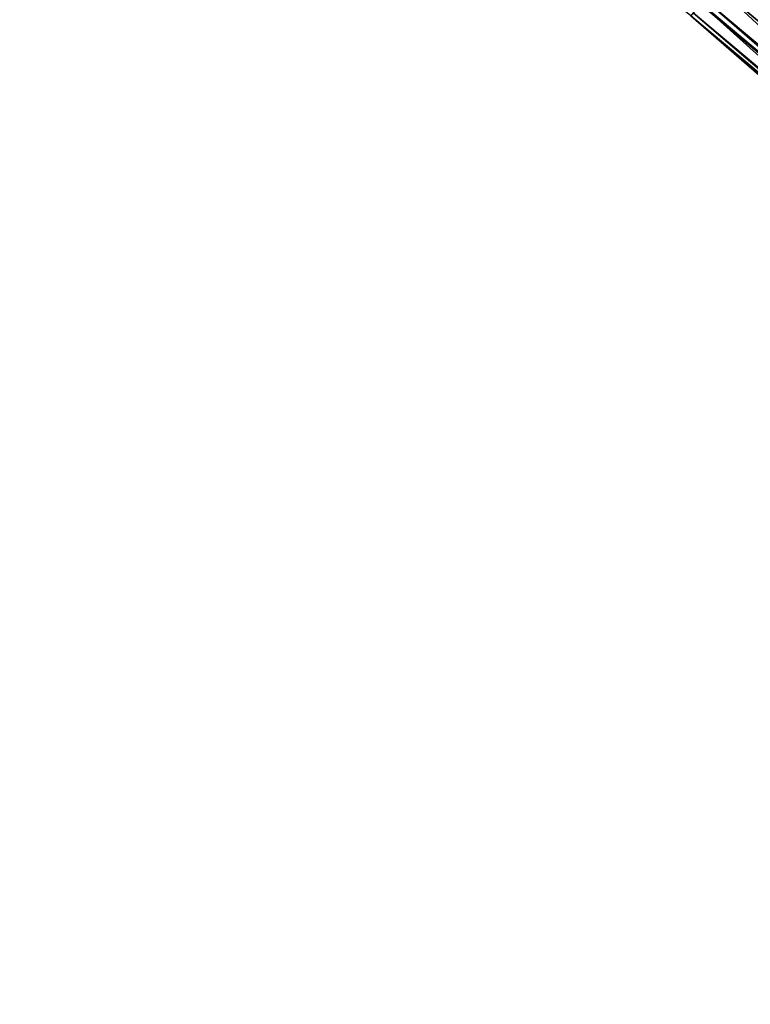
# Model space of a CAD drawing. Header units: feet. Extents: x 2017424 to 2024169, y 808042 to 818730.
# Tile 174 of 256: x 2018795 to 2018835, y 817466 to 817521. Entities that reach past the tile are written whole.
import ezdxf

# ---------------------------------------------------------------- set-up
doc = ezdxf.new("R2010")
doc.units = ezdxf.units.FT
doc.header["$MEASUREMENT"] = 0
doc.layers.add('EP_Travel Lane', color=172, linetype='Continuous', lineweight=53)
doc.layers.add('I-77-MM15-17_NB-Surface-BORDER', color=7, linetype='Continuous')
doc.layers.add('I-77-MM15-17_NB-Surface-TIN', color=7, linetype='Continuous')

msp = doc.modelspace()

# ---------------------------------------------------------------- linework, layer by layer
at = {"layer": 'EP_Travel Lane'}
msp.add_polyline3d([(2018679.915244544, 817651.296942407, 265.5613112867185), (2018695.185495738, 817638.3821200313, 265.3919447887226), (2018710.455550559, 817625.4674637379, 265.1817087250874), (2018725.725785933, 817612.5526547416, 265.0090497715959), (2018740.995981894, 817599.6378790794, 264.8281840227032), (2018756.266327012, 817586.722977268, 264.6783650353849), (2018771.536634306, 817573.8081074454, 264.5206743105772), (2018786.810242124, 817560.8913698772, 264.385724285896), (2018802.084329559, 817547.9807687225, 264.2426014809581), (2018817.358385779, 817535.070193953, 264.0913103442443), (2018832.701104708, 817522.1609300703, 263.9430832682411), (2018848.021889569, 817509.3056202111, 263.821537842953), (2018863.207168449, 817496.5298005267, 263.6983203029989), (2018878.387983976, 817483.5099216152, 263.53832794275), (2018893.568794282, 817470.4900471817, 263.3774655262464), (2018908.714644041, 817457.4700170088, 263.2195613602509), (2018923.871443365, 817444.4221217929, 263.0650736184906), (2018938.981822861, 817431.402658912, 262.8844902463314), (2018954.089652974, 817418.2986364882, 262.6891724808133), (2018969.197641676, 817405.1944765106, 262.516409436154), (2018984.308099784, 817392.0901700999, 262.3623027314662), (2018999.417576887, 817378.9879514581, 262.1726047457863)], dxfattribs=at)
at = {"layer": 'I-77-MM15-17_NB-Surface-BORDER', "color": 3, "linetype": 'Continuous', "lineweight": -3}
msp.add_polyline3d([(2018998.315566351, 817377.7179933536, 262.1044480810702), (2018983.699811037, 817391.389350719, 262.3112769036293), (2018968.662655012, 817404.5779871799, 262.4949297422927), (2018953.25991355, 817417.3428071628, 262.6335508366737), (2018938.547647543, 817430.9025963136, 262.8489513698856), (2018923.816493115, 817444.3583262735, 263.0619861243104), (2018908.472494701, 817457.1889091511, 263.2042565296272), (2018893.300918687, 817470.1779385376, 263.3587733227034), (2018877.897395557, 817482.9383015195, 263.5059968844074), (2018862.474259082, 817495.6759465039, 263.6408178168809), (2018847.242212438, 817508.3769615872, 263.7586813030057), (2018832.143499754, 817521.4967048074, 263.9068526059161), (2018816.564544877, 817534.131511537, 264.0289594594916), (2018801.430892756, 817547.2079866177, 264.2069460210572), (2018786.380197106, 817560.3827849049, 264.3616748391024), (2018771.058846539, 817573.2433759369, 264.4977271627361), (2018756.038213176, 817586.4533273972, 264.6700593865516), (2018740.274153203, 817598.7845887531, 264.8047430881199), (2018725.120969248, 817611.8377022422, 264.9878453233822), (2018709.955365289, 817624.8761507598, 265.168795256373), (2018695.161368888, 817638.3535921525, 265.3918769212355), (2018679.766550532, 817651.1211484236, 265.558469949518)], dxfattribs=at)
at = {"layer": 'I-77-MM15-17_NB-Surface-TIN', "color": 128, "linetype": 'Continuous', "lineweight": -3}
for points in [[(2018850.164936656, 817511.8590719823, 263.8850762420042), (2018835.487213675, 817525.480568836, 264.028639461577), (2018834.844318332, 817524.7146147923, 264.0024768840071)], [(2018849.522067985, 817511.0930955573, 263.8654218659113), (2018834.844318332, 817524.7146147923, 264.0024768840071), (2018834.201442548, 817523.9486443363, 263.981087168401)], [(2018849.522067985, 817511.0930955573, 263.8654218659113), (2018850.164936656, 817511.8590719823, 263.8850762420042), (2018834.844318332, 817524.7146147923, 264.0024768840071)], [(2018848.879185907, 817510.3271303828, 263.842495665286), (2018834.201442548, 817523.9486443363, 263.981087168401), (2018833.558573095, 817523.1826685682, 263.9612423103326)], [(2018848.879185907, 817510.3271303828, 263.842495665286), (2018849.522067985, 817511.0930955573, 263.8654218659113), (2018834.201442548, 817523.9486443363, 263.981087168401)], [(2018848.236371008, 817509.5611088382, 263.8359624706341), (2018833.558573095, 817523.1826685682, 263.9612423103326), (2018832.915765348, 817522.416641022, 263.9564549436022)], [(2018848.236371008, 817509.5611088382, 263.8359624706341), (2018848.879185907, 817510.3271303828, 263.842495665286), (2018833.558573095, 817523.1826685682, 263.9612423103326)], [(2018832.915765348, 817522.416641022, 263.9564549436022), (2018832.701104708, 817522.1609300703, 263.9430832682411), (2018848.021889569, 817509.3056202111, 263.821537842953)], [(2018848.236371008, 817509.5611088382, 263.8359624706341), (2018832.915765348, 817522.416641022, 263.9564549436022), (2018848.021889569, 817509.3056202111, 263.821537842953)], [(2018847.593405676, 817508.795213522, 263.7927208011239), (2018832.701104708, 817522.1609300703, 263.9430832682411), (2018832.27281309, 817521.6507347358, 263.9164040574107)], [(2018847.593405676, 817508.795213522, 263.7927208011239), (2018848.021889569, 817509.3056202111, 263.821537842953), (2018832.701104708, 817522.1609300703, 263.9430832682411)], [(2018847.487065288, 817508.6685550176, 263.7839660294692), (2018832.27281309, 817521.6507347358, 263.9164040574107), (2018832.143499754, 817521.4967048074, 263.9068526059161)], [(2018847.242212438, 817508.3769615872, 263.7586813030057), (2018847.487065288, 817508.6685550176, 263.7839660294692), (2018832.143499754, 817521.4967048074, 263.9068526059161)], [(2018847.487065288, 817508.6685550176, 263.7839660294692), (2018847.593405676, 817508.795213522, 263.7927208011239), (2018832.27281309, 817521.6507347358, 263.9164040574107)]]:
    msp.add_3dface(points, dxfattribs=at)

doc.saveas('drawing.dxf')
